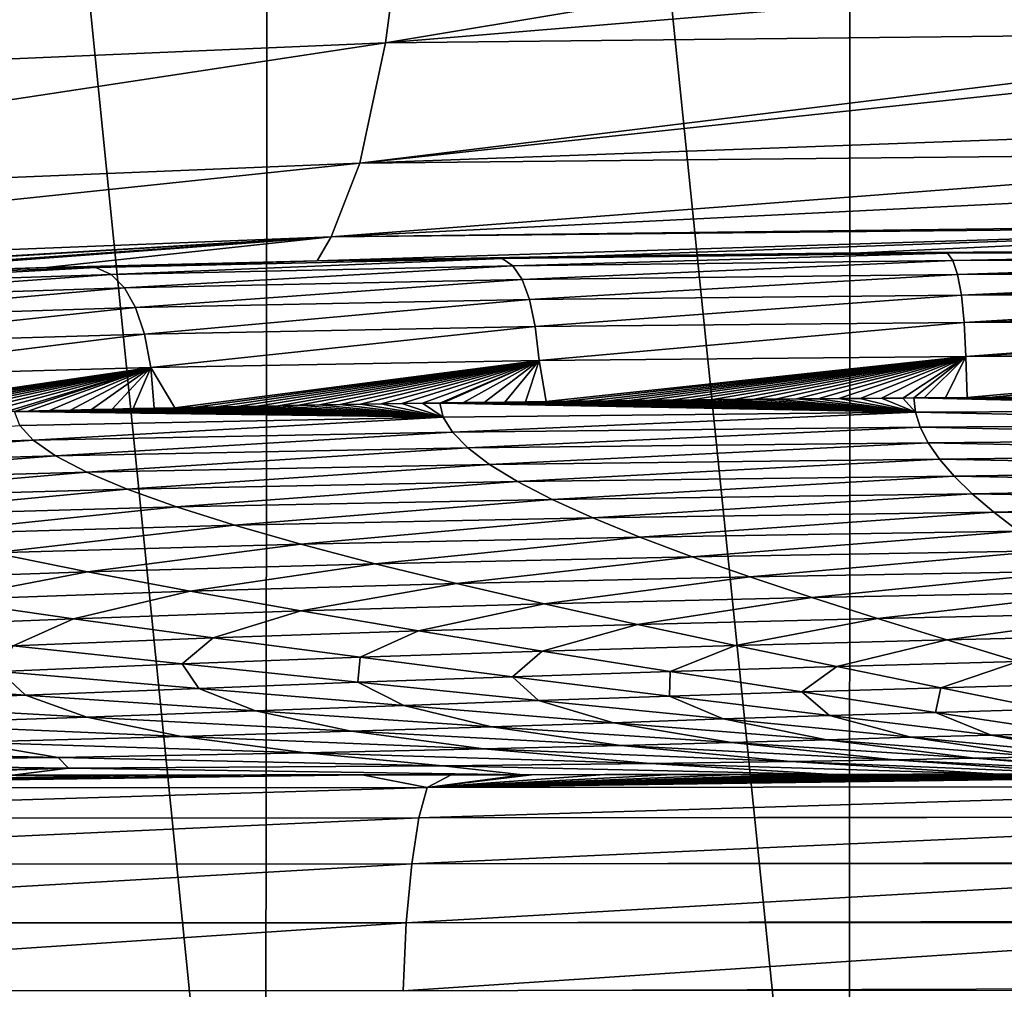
# Model space of a CAD drawing. Header units: metres. Extents: x -136 to 36, y -213 to -20.
# Tile 59 of 104: x -3.46 to -1.05, y -69.59 to -67.22. Entities that reach past the tile are written whole.
import ezdxf

# ---------------------------------------------------------------- set-up
doc = ezdxf.new("R2010")
doc.units = ezdxf.units.M
doc.layers.add('solid_11_382_033_XXX', color=7, linetype='CONTINUOUS')

msp = doc.modelspace()

# ---------------------------------------------------------------- linework, layer by layer
at = {"layer": 'solid_11_382_033_XXX'}
for points in [[(-4.27735, -71.430969, 22.630674), (-2.860638, -71.432129, 22.853317), (-4.256212, -57.603088, 22.634665)], [(-2.860638, -71.432129, 22.853317), (-2.846606, -57.603088, 22.855072), (-4.256212, -57.603088, 22.634665)], [(-2.860638, -71.432129, 22.853317), (-1.432806, -71.433487, 22.987236), (-2.846606, -57.603088, 22.855072)], [(-1.432806, -71.433487, 22.987236), (-1.426047, -57.603088, 22.987656), (-2.846606, -57.603088, 22.855072)], [(-1.432806, -71.433487, 22.987236), (0, -71.434776, 23.031908), (-1.426047, -57.603088, 22.987656)], [(-1.426047, -57.603088, 22.987656), (0, -71.434776, 23.031908), (0, -57.603088, 23.031908)], [(-0.000168, -66.851257, -24.397455), (-0.000171, -67.066566, -24.678522), (-2.56618, -67.279175, -24.833685)], [(-2.513124, -66.879601, -24.264988), (-0.000168, -66.851257, -24.397455), (-2.56618, -67.279175, -24.833685)], [(-2.513124, -66.879601, -24.264988), (-2.56618, -67.279175, -24.833685), (-5.076793, -67.386436, -24.432953)], [(-4.976851, -66.989738, -23.873854), (-2.513124, -66.879601, -24.264988), (-5.076793, -67.386436, -24.432953)], [(-0.000171, -67.066566, -24.678522), (-0.000172, -67.251709, -24.969757), (-2.56618, -67.279175, -24.833685)], [(-0.000172, -67.251709, -24.969757), (-0.000171, -67.291977, -25.041265), (-2.628902, -67.573357, -25.462505)], [(-2.56618, -67.279175, -24.833685), (-0.000172, -67.251709, -24.969757), (-2.628902, -67.573357, -25.462505)], [(-2.56618, -67.279175, -24.833685), (-2.628902, -67.573357, -25.462505), (-5.196957, -67.678612, -25.049513)], [(-5.076793, -67.386436, -24.432953), (-2.56618, -67.279175, -24.833685), (-5.196957, -67.678612, -25.049513)], [(-0.000171, -67.291977, -25.041265), (-0.000167, -67.477425, -25.425972), (-2.628902, -67.573357, -25.462505)], [(-0.000167, -67.477425, -25.425972), (-0.000164, -67.546501, -25.602993), (-2.628902, -67.573357, -25.462505)], [(-0.000164, -67.546501, -25.602993), (-0.000159, -67.620804, -25.82826), (-2.699378, -67.753174, -26.132277)], [(-2.628902, -67.573357, -25.462505), (-0.000164, -67.546501, -25.602993), (-2.699378, -67.753174, -26.132277)], [(-2.628902, -67.573357, -25.462505), (-2.699378, -67.753174, -26.132277), (-5.33368, -67.857361, -25.704729)], [(-5.196957, -67.678612, -25.049513), (-2.628902, -67.573357, -25.462505), (-5.33368, -67.857361, -25.704729)], [(-0.000159, -67.620804, -25.82826), (-0.000147, -67.720474, -26.243542), (-2.699378, -67.753174, -26.132277)], [(-0.000146, -67.726646, -26.277857), (-2.074735, -67.800568, -26.884041), (-2.7337, -67.812271, -26.8172)], [(-2.699378, -67.753174, -26.132277), (-0.000146, -67.726646, -26.277857), (-2.7337, -67.812271, -26.8172)], [(-0.000147, -67.720474, -26.243542), (-0.000146, -67.726646, -26.277857), (-2.699378, -67.753174, -26.132277)], [(-0.000146, -67.726646, -26.277857), (-1.405311, -67.792671, -26.932665), (-2.074735, -67.800568, -26.884041)], [(-0.000146, -67.726646, -26.277857), (-0.716402, -67.788109, -26.962708), (-1.405311, -67.792671, -26.932665)], [(-5.33368, -67.857361, -25.704729), (-2.699378, -67.753174, -26.132277), (-5.257639, -67.904945, -26.379017)], [(-2.699378, -67.753174, -26.132277), (-4.837433, -67.883385, -26.472464), (-5.257639, -67.904945, -26.379017)], [(-2.699378, -67.753174, -26.132277), (-4.079871, -67.851051, -26.620155), (-4.837433, -67.883385, -26.472464)], [(-2.699378, -67.753174, -26.132277), (-3.936198, -67.845825, -26.645145), (-4.079871, -67.851051, -26.620155)], [(-2.699378, -67.753174, -26.132277), (-3.394983, -67.828575, -26.730724), (-3.936198, -67.845825, -26.645145)], [(-2.699378, -67.753174, -26.132277), (-2.7337, -67.812271, -26.8172), (-3.394983, -67.828575, -26.730724)], [(-2.280911, -67.806488, -30.679995), (-2.7337, -67.812271, -26.8172), (-2.074735, -67.800568, -26.884041)], [(-2.280911, -67.806488, -30.679995), (-2.074735, -67.800568, -26.884041), (-1.405311, -67.792671, -26.932665)], [(-1.192717, -67.793335, -30.696722), (-2.280911, -67.806488, -30.679995), (-1.405311, -67.792671, -26.932665)], [(-2.254649, -67.824081, -34.688675), (-2.280911, -67.806488, -30.679995), (-1.192717, -67.793335, -30.696722)], [(-1.179011, -67.811302, -34.715813), (-2.254649, -67.824081, -34.688675), (-1.192717, -67.793335, -30.696722)], [(-1.192717, -67.793335, -30.696722), (-1.405311, -67.792671, -26.932665), (-0.716402, -67.788109, -26.962708)], [(0, -67.786461, -29.305574), (-1.192717, -67.793335, -30.696722), (0, -67.786644, -26.973072)], [(0, -67.786461, -29.305574), (0, -67.788986, -30.715752), (-1.192717, -67.793335, -30.696722)], [(-1.192717, -67.793335, -30.696722), (-0.716402, -67.788109, -26.962708), (0, -67.786644, -26.973072)], [(-1.179011, -67.811302, -34.715813), (-1.192717, -67.793335, -30.696722), (0, -67.788986, -30.715752)], [(0, -67.791718, -31.638079), (-1.179011, -67.811302, -34.715813), (0, -67.788986, -30.715752)], [(0, -67.791718, -31.638079), (0, -67.802414, -33.970562), (-1.179011, -67.811302, -34.715813)], [(0, -67.802414, -33.970562), (0, -67.807251, -34.757435), (-1.179011, -67.811302, -34.715813)], [(-3.274425, -67.828445, -30.665411), (-4.188684, -67.8592, -30.652721), (-3.394983, -67.828575, -26.730724)], [(-4.140227, -67.875824, -34.676083), (-4.188684, -67.8592, -30.652721), (-3.274425, -67.828445, -30.665411)], [(-4.188684, -67.8592, -30.652721), (-3.936198, -67.845825, -26.645145), (-3.394983, -67.828575, -26.730724)], [(-3.236641, -67.845589, -34.675632), (-4.140227, -67.875824, -34.676083), (-3.274425, -67.828445, -30.665411)], [(-3.274425, -67.828445, -30.665411), (-3.394983, -67.828575, -26.730724), (-2.7337, -67.812271, -26.8172)], [(-2.280911, -67.806488, -30.679995), (-3.274425, -67.828445, -30.665411), (-2.7337, -67.812271, -26.8172)], [(-3.236641, -67.845589, -34.675632), (-3.274425, -67.828445, -30.665411), (-2.280911, -67.806488, -30.679995)], [(-2.254649, -67.824081, -34.688675), (-3.236641, -67.845589, -34.675632), (-2.280911, -67.806488, -30.679995)], [(-3.204216, -67.878113, -38.701134), (-3.236641, -67.845589, -34.675632), (-2.254649, -67.824081, -34.688675)], [(-2.232454, -67.857437, -38.708927), (-3.204216, -67.878113, -38.701134), (-2.254649, -67.824081, -34.688675)], [(-2.232454, -67.857437, -38.708927), (-2.254649, -67.824081, -34.688675), (-1.179011, -67.811302, -34.715813)], [(-1.167592, -67.845345, -38.741364), (-2.232454, -67.857437, -38.708927), (-1.179011, -67.811302, -34.715813)], [(-1.167592, -67.845345, -38.741364), (-1.179011, -67.811302, -34.715813), (0, -67.807251, -34.757435)], [(0, -67.81855, -36.302998), (-1.167592, -67.845345, -38.741364), (0, -67.807251, -34.757435)], [(0, -67.81855, -36.302998), (0, -67.840126, -38.635361), (-1.167592, -67.845345, -38.741364)], [(-4.097967, -67.907372, -38.71711), (-4.140227, -67.875824, -34.676083), (-3.236641, -67.845589, -34.675632)], [(-3.204216, -67.878113, -38.701134), (-4.097967, -67.907372, -38.71711), (-3.236641, -67.845589, -34.675632)], [(-2.214368, -67.906914, -42.74836), (-2.232454, -67.857437, -38.708927), (-1.167592, -67.845345, -38.741364)], [(-1.158484, -67.895668, -42.777615), (-2.214368, -67.906914, -42.74836), (-1.167592, -67.845345, -38.741364)], [(0, -67.840126, -38.635361), (0, -67.841843, -38.798992), (-1.167592, -67.845345, -38.741364)], [(-1.158484, -67.895668, -42.777615), (-1.167592, -67.845345, -38.741364), (0, -67.841843, -38.798992)], [(0, -67.867142, -40.967636), (-1.158484, -67.895668, -42.777615), (0, -67.841843, -38.798992)], [(-3.177204, -67.926483, -42.751961), (-3.204216, -67.878113, -38.701134), (-2.232454, -67.857437, -38.708927)], [(-2.214368, -67.906914, -42.74836), (-3.177204, -67.926483, -42.751961), (-2.232454, -67.857437, -38.708927)], [(0, -67.867142, -40.967636), (0, -67.892776, -42.840355), (-1.158484, -67.895668, -42.777615)], [(-4.061956, -67.954376, -42.787434), (-4.097967, -67.907372, -38.71711), (-3.204216, -67.878113, -38.701134)], [(-3.177204, -67.926483, -42.751961), (-4.061956, -67.954376, -42.787434), (-3.204216, -67.878113, -38.701134)], [(-2.200541, -67.972946, -46.813244), (-2.214368, -67.906914, -42.74836), (-1.158484, -67.895668, -42.777615)], [(-1.15177, -67.962524, -46.828064), (-2.200541, -67.972946, -46.813244), (-1.158484, -67.895668, -42.777615)], [(-1.15177, -67.962524, -46.828064), (-1.158484, -67.895668, -42.777615), (0, -67.892776, -42.840355)], [(0, -67.899597, -43.299797), (-1.15177, -67.962524, -46.828064), (0, -67.892776, -42.840355)], [(0, -67.899597, -43.299797), (0, -67.937492, -45.631832), (-1.15177, -67.962524, -46.828064)], [(-3.155804, -67.99128, -46.836411), (-3.177204, -67.926483, -42.751961), (-2.214368, -67.906914, -42.74836)], [(-2.200541, -67.972946, -46.813244), (-3.155804, -67.99128, -46.836411), (-2.214368, -67.906914, -42.74836)], [(-4.032439, -68.017517, -46.896667), (-4.061956, -67.954376, -42.787434), (-3.177204, -67.926483, -42.751961)], [(-3.155804, -67.99128, -46.836411), (-4.032439, -68.017517, -46.896667), (-3.177204, -67.926483, -42.751961)], [(0, -67.937492, -45.631832), (0, -67.960037, -46.881454), (-1.15177, -67.962524, -46.828064)], [(-3.139971, -68.07309, -50.960751), (-3.155804, -67.99128, -46.836411), (-2.200541, -67.972946, -46.813244)], [(-2.190938, -68.055984, -50.908325), (-3.139971, -68.07309, -50.960751), (-2.200541, -67.972946, -46.813244)], [(-2.190938, -68.055984, -50.908325), (-2.200541, -67.972946, -46.813244), (-1.15177, -67.962524, -46.828064)], [(-1.147433, -68.046158, -50.895359), (-2.190938, -68.055984, -50.908325), (-1.15177, -67.962524, -46.828064)], [(-1.147433, -68.046158, -50.895359), (-1.15177, -67.962524, -46.828064), (0, -67.960037, -46.881454)], [(0, -67.98082, -47.963734), (-1.147433, -68.046158, -50.895359), (0, -67.960037, -46.881454)], [(-4.009351, -68.097473, -51.052055), (-4.032439, -68.017517, -46.896667), (-3.155804, -67.99128, -46.836411)], [(-3.139971, -68.07309, -50.960751), (-4.009351, -68.097473, -51.052055), (-3.155804, -67.99128, -46.836411)], [(0, -67.98082, -47.963734), (0, -68.029594, -50.29549), (-1.147433, -68.046158, -50.895359)], [(0, -68.029594, -50.29549), (0, -68.043625, -50.922226), (-1.147433, -68.046158, -50.895359)], [(0, -68.043625, -50.922226), (-1.144367, -68.146637, -54.977028), (-1.147433, -68.046158, -50.895359)], [(0, -68.043625, -50.922226), (-1.091636, -68.146339, -54.975292), (-1.144367, -68.146637, -54.977028)], [(0, -68.043625, -50.922226), (-1.038754, -68.146057, -54.973648), (-1.091636, -68.146339, -54.975292)], [(-2.190938, -68.055984, -50.908325), (-3.08134, -68.171227, -55.118847), (-3.139971, -68.07309, -50.960751)], [(-2.190938, -68.055984, -50.908325), (-3.030625, -68.170181, -55.112823), (-3.08134, -68.171227, -55.118847)], [(-2.190938, -68.055984, -50.908325), (-2.979996, -68.169167, -55.10696), (-3.030625, -68.170181, -55.112823)], [(-2.190938, -68.055984, -50.908325), (-2.929441, -68.168175, -55.101242), (-2.979996, -68.169167, -55.10696)], [(-2.190938, -68.055984, -50.908325), (-2.878949, -68.167206, -55.095676), (-2.929441, -68.168175, -55.101242)], [(-2.190938, -68.055984, -50.908325), (-2.828508, -68.166267, -55.090252), (-2.878949, -68.167206, -55.095676)], [(-2.190938, -68.055984, -50.908325), (-2.778107, -68.165352, -55.084965), (-2.828508, -68.166267, -55.090252)], [(-2.190938, -68.055984, -50.908325), (-2.727738, -68.164459, -55.079819), (-2.778107, -68.165352, -55.084965)], [(-2.190938, -68.055984, -50.908325), (-2.677393, -68.163589, -55.074806), (-2.727738, -68.164459, -55.079819)], [(-2.190938, -68.055984, -50.908325), (-2.627064, -68.162743, -55.069927), (-2.677393, -68.163589, -55.074806)], [(-2.190938, -68.055984, -50.908325), (-2.57674, -68.161919, -55.065178), (-2.627064, -68.162743, -55.069927)], [(-2.190938, -68.055984, -50.908325), (-2.526414, -68.161118, -55.060551), (-2.57674, -68.161919, -55.065178)], [(-2.190938, -68.055984, -50.908325), (-2.476079, -68.160339, -55.056053), (-2.526414, -68.161118, -55.060551)], [(-2.190938, -68.055984, -50.908325), (-2.43343, -68.159698, -55.052334), (-2.476079, -68.160339, -55.056053)], [(-2.190938, -68.055984, -50.908325), (-2.425729, -68.159584, -55.051674), (-2.43343, -68.159698, -55.052334)], [(-2.190938, -68.055984, -50.908325), (-2.375355, -68.158844, -55.047417), (-2.425729, -68.159584, -55.051674)], [(-2.190938, -68.055984, -50.908325), (-2.32495, -68.158127, -55.043274), (-2.375355, -68.158844, -55.047417)], [(-2.190938, -68.055984, -50.908325), (-2.274508, -68.157425, -55.039249), (-2.32495, -68.158127, -55.043274)], [(-2.190938, -68.055984, -50.908325), (-2.224024, -68.156746, -55.035339), (-2.274508, -68.157425, -55.039249)], [(-2.190938, -68.055984, -50.908325), (-2.173491, -68.15609, -55.03154), (-2.224024, -68.156746, -55.035339)], [(-1.147433, -68.046158, -50.895359), (-2.173491, -68.15609, -55.03154), (-2.190938, -68.055984, -50.908325)], [(-1.147433, -68.046158, -50.895359), (-2.122903, -68.155449, -55.027851), (-2.173491, -68.15609, -55.03154)], [(-1.147433, -68.046158, -50.895359), (-2.072253, -68.154831, -55.024273), (-2.122903, -68.155449, -55.027851)], [(-1.147433, -68.046158, -50.895359), (-2.021536, -68.154228, -55.020802), (-2.072253, -68.154831, -55.024273)], [(-1.147433, -68.046158, -50.895359), (-1.970745, -68.153648, -55.017437), (-2.021536, -68.154228, -55.020802)], [(-1.147433, -68.046158, -50.895359), (-1.919876, -68.153076, -55.014175), (-1.970745, -68.153648, -55.017437)], [(-1.147433, -68.046158, -50.895359), (-1.868923, -68.152534, -55.011017), (-1.919876, -68.153076, -55.014175)], [(-1.147433, -68.046158, -50.895359), (-1.817883, -68.152, -55.007961), (-1.868923, -68.152534, -55.011017)], [(-1.147433, -68.046158, -50.895359), (-1.766752, -68.151489, -55.005005), (-1.817883, -68.152, -55.007961)], [(-1.147433, -68.046158, -50.895359), (-1.715525, -68.150993, -55.002148), (-1.766752, -68.151489, -55.005005)], [(-1.147433, -68.046158, -50.895359), (-1.664199, -68.15052, -54.999393), (-1.715525, -68.150993, -55.002148)], [(-1.147433, -68.046158, -50.895359), (-1.612767, -68.150055, -54.996735), (-1.664199, -68.15052, -54.999393)], [(-1.147433, -68.046158, -50.895359), (-1.561225, -68.149612, -54.994171), (-1.612767, -68.150055, -54.996735)], [(-1.147433, -68.046158, -50.895359), (-1.509567, -68.149185, -54.991703), (-1.561225, -68.149612, -54.994171)], [(-1.147433, -68.046158, -50.895359), (-1.457789, -68.148773, -54.98933), (-1.509567, -68.149185, -54.991703)], [(-1.147433, -68.046158, -50.895359), (-1.405886, -68.148376, -54.987049), (-1.457789, -68.148773, -54.98933)], [(-1.147433, -68.046158, -50.895359), (-1.353854, -68.147995, -54.984863), (-1.405886, -68.148376, -54.987049)], [(-1.147433, -68.046158, -50.895359), (-1.30169, -68.147636, -54.982765), (-1.353854, -68.147995, -54.984863)], [(-1.147433, -68.046158, -50.895359), (-1.274402, -68.147453, -54.981709), (-1.30169, -68.147636, -54.982765)], [(-1.147433, -68.046158, -50.895359), (-1.24939, -68.147285, -54.980762), (-1.274402, -68.147453, -54.981709)], [(-1.147433, -68.046158, -50.895359), (-1.196951, -68.146957, -54.978851), (-1.24939, -68.147285, -54.980762)], [(-1.147433, -68.046158, -50.895359), (-1.144367, -68.146637, -54.977028), (-1.196951, -68.146957, -54.978851)], [(-3.139971, -68.07309, -50.960751), (-3.960857, -68.193665, -55.248291), (-4.009351, -68.097473, -51.052055)], [(-3.139971, -68.07309, -50.960751), (-3.909707, -68.192123, -55.23938), (-3.960857, -68.193665, -55.248291)], [(-3.139971, -68.07309, -50.960751), (-3.858216, -68.190598, -55.230591), (-3.909707, -68.192123, -55.23938)], [(-3.139971, -68.07309, -50.960751), (-3.806334, -68.189095, -55.221916), (-3.858216, -68.190598, -55.230591)], [(-3.139971, -68.07309, -50.960751), (-3.754069, -68.187607, -55.213364), (-3.806334, -68.189095, -55.221916)], [(-3.139971, -68.07309, -50.960751), (-3.701562, -68.18615, -55.204952), (-3.754069, -68.187607, -55.213364)], [(-3.139971, -68.07309, -50.960751), (-3.648945, -68.184723, -55.196709), (-3.701562, -68.18615, -55.204952)], [(-3.139971, -68.07309, -50.960751), (-3.596343, -68.183327, -55.188648), (-3.648945, -68.184723, -55.196709)], [(-3.139971, -68.07309, -50.960751), (-3.543876, -68.181961, -55.180786), (-3.596343, -68.183327, -55.188648)], [(-3.139971, -68.07309, -50.960751), (-3.49167, -68.180634, -55.173138), (-3.543876, -68.181961, -55.180786)], [(-3.139971, -68.07309, -50.960751), (-3.473263, -68.180176, -55.170483), (-3.49167, -68.180634, -55.173138)], [(-3.139971, -68.07309, -50.960751), (-3.439737, -68.179344, -55.165699), (-3.473263, -68.180176, -55.170483)], [(-3.139971, -68.07309, -50.960751), (-3.388056, -68.178093, -55.158466), (-3.439737, -68.179344, -55.165699)], [(-3.139971, -68.07309, -50.960751), (-3.336585, -68.176872, -55.151424), (-3.388056, -68.178093, -55.158466)], [(-3.139971, -68.07309, -50.960751), (-3.285279, -68.175682, -55.144566), (-3.336585, -68.176872, -55.151424)], [(-3.139971, -68.07309, -50.960751), (-3.234112, -68.174522, -55.137882), (-3.285279, -68.175682, -55.144566)], [(-3.139971, -68.07309, -50.960751), (-3.183073, -68.173393, -55.131371), (-3.234112, -68.174522, -55.137882)], [(-3.139971, -68.07309, -50.960751), (-3.132152, -68.172295, -55.125027), (-3.183073, -68.173393, -55.131371)], [(-3.139971, -68.07309, -50.960751), (-3.08134, -68.171227, -55.118847), (-3.132152, -68.172295, -55.125027)], [(-2.828508, -68.166267, -55.090252), (-2.778107, -68.165352, -55.084965), (-2.425288, -68.194382, -56.34462)], [(-2.778107, -68.165352, -55.084965), (-2.727738, -68.164459, -55.079819), (-2.425288, -68.194382, -56.34462)], [(-2.727738, -68.164459, -55.079819), (-2.677393, -68.163589, -55.074806), (-2.425288, -68.194382, -56.34462)], [(-2.677393, -68.163589, -55.074806), (-2.627064, -68.162743, -55.069927), (-2.425288, -68.194382, -56.34462)], [(-2.627064, -68.162743, -55.069927), (-2.57674, -68.161919, -55.065178), (-2.425288, -68.194382, -56.34462)], [(-2.57674, -68.161919, -55.065178), (-2.526414, -68.161118, -55.060551), (-2.425288, -68.194382, -56.34462)], [(-2.526414, -68.161118, -55.060551), (-2.476079, -68.160339, -55.056053), (-2.425288, -68.194382, -56.34462)], [(-2.476079, -68.160339, -55.056053), (-2.43343, -68.159698, -55.052334), (-2.425288, -68.194382, -56.34462)], [(-2.425729, -68.159584, -55.051674), (-1.270518, -68.182198, -56.256901), (-2.43343, -68.159698, -55.052334)], [(-1.270518, -68.182198, -56.256901), (-2.425288, -68.194382, -56.34462), (-2.43343, -68.159698, -55.052334)], [(-2.425729, -68.159584, -55.051674), (-2.375355, -68.158844, -55.047417), (-1.270518, -68.182198, -56.256901)], [(-2.375355, -68.158844, -55.047417), (-2.32495, -68.158127, -55.043274), (-1.270518, -68.182198, -56.256901)], [(-2.32495, -68.158127, -55.043274), (-2.274508, -68.157425, -55.039249), (-1.270518, -68.182198, -56.256901)], [(-2.274508, -68.157425, -55.039249), (-2.224024, -68.156746, -55.035339), (-1.270518, -68.182198, -56.256901)], [(-2.224024, -68.156746, -55.035339), (-2.173491, -68.15609, -55.03154), (-1.270518, -68.182198, -56.256901)], [(-2.173491, -68.15609, -55.03154), (-2.122903, -68.155449, -55.027851), (-1.270518, -68.182198, -56.256901)], [(-2.122903, -68.155449, -55.027851), (-2.072253, -68.154831, -55.024273), (-1.270518, -68.182198, -56.256901)], [(-2.072253, -68.154831, -55.024273), (-2.021536, -68.154228, -55.020802), (-1.270518, -68.182198, -56.256901)], [(-2.021536, -68.154228, -55.020802), (-1.970745, -68.153648, -55.017437), (-1.270518, -68.182198, -56.256901)], [(-1.970745, -68.153648, -55.017437), (-1.919876, -68.153076, -55.014175), (-1.270518, -68.182198, -56.256901)], [(-1.919876, -68.153076, -55.014175), (-1.868923, -68.152534, -55.011017), (-1.270518, -68.182198, -56.256901)], [(-1.868923, -68.152534, -55.011017), (-1.817883, -68.152, -55.007961), (-1.270518, -68.182198, -56.256901)], [(-1.817883, -68.152, -55.007961), (-1.766752, -68.151489, -55.005005), (-1.270518, -68.182198, -56.256901)], [(-1.766752, -68.151489, -55.005005), (-1.715525, -68.150993, -55.002148), (-1.270518, -68.182198, -56.256901)], [(-1.715525, -68.150993, -55.002148), (-1.664199, -68.15052, -54.999393), (-1.270518, -68.182198, -56.256901)], [(-1.664199, -68.15052, -54.999393), (-1.612767, -68.150055, -54.996735), (-1.270518, -68.182198, -56.256901)], [(-1.612767, -68.150055, -54.996735), (-1.561225, -68.149612, -54.994171), (-1.270518, -68.182198, -56.256901)], [(-1.561225, -68.149612, -54.994171), (-1.509567, -68.149185, -54.991703), (-1.270518, -68.182198, -56.256901)], [(-1.509567, -68.149185, -54.991703), (-1.457789, -68.148773, -54.98933), (-1.270518, -68.182198, -56.256901)], [(-1.457789, -68.148773, -54.98933), (-1.405886, -68.148376, -54.987049), (-1.270518, -68.182198, -56.256901)], [(-1.405886, -68.148376, -54.987049), (-1.353854, -68.147995, -54.984863), (-1.270518, -68.182198, -56.256901)], [(-1.353854, -68.147995, -54.984863), (-1.30169, -68.147636, -54.982765), (-1.270518, -68.182198, -56.256901)], [(-1.30169, -68.147636, -54.982765), (-1.274402, -68.147453, -54.981709), (-1.270518, -68.182198, -56.256901)], [(-1.24939, -68.147285, -54.980762), (0, -68.176064, -56.151302), (-1.274402, -68.147453, -54.981709)], [(0, -68.176064, -56.151302), (-1.270518, -68.182198, -56.256901), (-1.274402, -68.147453, -54.981709)], [(-1.24939, -68.147285, -54.980762), (-1.196951, -68.146957, -54.978851), (0, -68.176064, -56.151302)], [(-1.196951, -68.146957, -54.978851), (-1.144367, -68.146637, -54.977028), (0, -68.176064, -56.151302)], [(-1.144367, -68.146637, -54.977028), (-1.091636, -68.146339, -54.975292), (0, -68.176064, -56.151302)], [(-1.091636, -68.146339, -54.975292), (-1.038754, -68.146057, -54.973648), (0, -68.176064, -56.151302)], [(-3.439737, -68.179344, -55.165699), (-2.425288, -68.194382, -56.34462), (-3.473263, -68.180176, -55.170483)], [(-2.425288, -68.194382, -56.34462), (-3.460556, -68.214363, -56.477245), (-3.473263, -68.180176, -55.170483)], [(-3.439737, -68.179344, -55.165699), (-3.388056, -68.178093, -55.158466), (-2.425288, -68.194382, -56.34462)], [(-3.388056, -68.178093, -55.158466), (-3.336585, -68.176872, -55.151424), (-2.425288, -68.194382, -56.34462)], [(-3.336585, -68.176872, -55.151424), (-3.285279, -68.175682, -55.144566), (-2.425288, -68.194382, -56.34462)], [(-3.285279, -68.175682, -55.144566), (-3.234112, -68.174522, -55.137882), (-2.425288, -68.194382, -56.34462)], [(-3.234112, -68.174522, -55.137882), (-3.183073, -68.173393, -55.131371), (-2.425288, -68.194382, -56.34462)], [(-3.183073, -68.173393, -55.131371), (-3.132152, -68.172295, -55.125027), (-2.425288, -68.194382, -56.34462)], [(-3.132152, -68.172295, -55.125027), (-3.08134, -68.171227, -55.118847), (-2.425288, -68.194382, -56.34462)], [(-3.08134, -68.171227, -55.118847), (-3.030625, -68.170181, -55.112823), (-2.425288, -68.194382, -56.34462)], [(-3.030625, -68.170181, -55.112823), (-2.979996, -68.169167, -55.10696), (-2.425288, -68.194382, -56.34462)], [(-2.979996, -68.169167, -55.10696), (-2.929441, -68.168175, -55.101242), (-2.425288, -68.194382, -56.34462)], [(-2.929441, -68.168175, -55.101242), (-2.878949, -68.167206, -55.095676), (-2.425288, -68.194382, -56.34462)], [(-2.878949, -68.167206, -55.095676), (-2.828508, -68.166267, -55.090252), (-2.425288, -68.194382, -56.34462)], [(-1.270518, -68.182198, -56.256901), (-2.402705, -68.230972, -57.646255), (-2.425288, -68.194382, -56.34462)], [(-1.270518, -68.182198, -56.256901), (-1.259043, -68.218727, -57.537491), (-2.402705, -68.230972, -57.646255)], [(0, -68.176064, -56.151302), (0, -68.210106, -57.343964), (-1.270518, -68.182198, -56.256901)], [(0, -68.210106, -57.343964), (-1.259043, -68.218727, -57.537491), (-1.270518, -68.182198, -56.256901)], [(-2.425288, -68.194382, -56.34462), (-3.427259, -68.250526, -57.795818), (-3.460556, -68.214363, -56.477245)], [(-2.425288, -68.194382, -56.34462), (-2.402705, -68.230972, -57.646255), (-3.427259, -68.250526, -57.795818)], [(0, -68.210106, -57.343964), (0, -68.245567, -58.536591), (-1.259043, -68.218727, -57.537491)], [(-3.460556, -68.214363, -56.477245), (-3.427259, -68.250526, -57.795818), (-4.35625, -68.277405, -57.987167)], [(-2.402705, -68.230972, -57.646255), (-3.372736, -68.28862, -59.122879), (-3.427259, -68.250526, -57.795818)], [(-2.402705, -68.230972, -57.646255), (-2.365133, -68.26944, -58.954765), (-3.372736, -68.28862, -59.122879)], [(-1.259043, -68.218727, -57.537491), (-2.365133, -68.26944, -58.954765), (-2.402705, -68.230972, -57.646255)], [(-1.259043, -68.218727, -57.537491), (-1.239657, -68.257004, -58.822109), (-2.365133, -68.26944, -58.954765)], [(0, -68.245567, -58.536591), (-1.239657, -68.257004, -58.822109), (-1.259043, -68.218727, -57.537491)], [(-3.427259, -68.250526, -57.795818), (-4.285644, -68.314583, -59.328083), (-4.35625, -68.277405, -57.987167)], [(-3.427259, -68.250526, -57.795818), (-3.372736, -68.28862, -59.122879), (-4.285644, -68.314583, -59.328083)], [(-1.239657, -68.257004, -58.822109), (-2.312073, -68.309738, -60.267307), (-2.365133, -68.26944, -58.954765)], [(-1.239657, -68.257004, -58.822109), (-1.212064, -68.297012, -60.109184), (-2.312073, -68.309738, -60.267307)], [(0, -68.245567, -58.536591), (0, -68.282455, -59.729179), (-1.239657, -68.257004, -58.822109)], [(0, -68.282455, -59.729179), (-1.212064, -68.297012, -60.109184), (-1.239657, -68.257004, -58.822109)], [(-2.365133, -68.26944, -58.954765), (-3.296385, -68.328575, -60.454601), (-3.372736, -68.28862, -59.122879)], [(-2.365133, -68.26944, -58.954765), (-2.312073, -68.309738, -60.267307), (-3.296385, -68.328575, -60.454601)], [(0, -68.282455, -59.729179), (0, -68.320763, -60.92173), (-1.212064, -68.297012, -60.109184)], [(-3.372736, -68.28862, -59.122879), (-4.187643, -68.353622, -60.673416), (-4.285644, -68.314583, -59.328083)], [(-3.372736, -68.28862, -59.122879), (-3.296385, -68.328575, -60.454601), (-4.187643, -68.353622, -60.673416)], [(-2.312073, -68.309738, -60.267307), (-3.197948, -68.370316, -61.787304), (-3.296385, -68.328575, -60.454601)], [(-2.312073, -68.309738, -60.267307), (-2.243289, -68.351784, -61.581123), (-3.197948, -68.370316, -61.787304)], [(-1.212064, -68.297012, -60.109184), (-2.243289, -68.351784, -61.581123), (-2.312073, -68.309738, -60.267307)], [(-1.212064, -68.297012, -60.109184), (-1.176114, -68.338707, -61.397194), (-2.243289, -68.351784, -61.581123)], [(0, -68.320763, -60.92173), (-1.176114, -68.338707, -61.397194), (-1.212064, -68.297012, -60.109184)], [(-3.296385, -68.328575, -60.454601), (-4.062031, -68.394424, -62.018822), (-4.187643, -68.353622, -60.673416)], [(-3.296385, -68.328575, -60.454601), (-3.197948, -68.370316, -61.787304), (-4.062031, -68.394424, -62.018822)], [(0, -68.320763, -60.92173), (0, -68.360497, -62.114235), (-1.176114, -68.338707, -61.397194)], [(-2.243289, -68.351784, -61.581123), (-3.07756, -68.413727, -63.117336), (-3.197948, -68.370316, -61.787304)], [(-2.243289, -68.351784, -61.581123), (-2.158843, -68.3955, -62.893475), (-3.07756, -68.413727, -63.117336)], [(-1.176114, -68.338707, -61.397194), (-2.158843, -68.3955, -62.893475), (-2.243289, -68.351784, -61.581123)], [(-1.176114, -68.338707, -61.397194), (-1.131823, -68.382042, -62.684608), (-2.158843, -68.3955, -62.893475)], [(0, -68.360497, -62.114235), (-1.131823, -68.382042, -62.684608), (-1.176114, -68.338707, -61.397194)], [(-3.197948, -68.370316, -61.787304), (-3.909044, -68.436867, -63.360001), (-4.062031, -68.394424, -62.018822)], [(-3.197948, -68.370316, -61.787304), (-3.07756, -68.413727, -63.117336), (-3.909044, -68.436867, -63.360001)], [(-1.131823, -68.382042, -62.684608), (-2.059099, -68.440788, -64.201538), (-2.158843, -68.3955, -62.893475)], [(-1.131823, -68.382042, -62.684608), (-1.079378, -68.426956, -63.96986), (-2.059099, -68.440788, -64.201538)], [(0, -68.360497, -62.114235), (0, -68.401649, -63.306698), (-1.131823, -68.382042, -62.684608)], [(0, -68.401649, -63.306698), (-1.079378, -68.426956, -63.96986), (-1.131823, -68.382042, -62.684608)], [(-2.158843, -68.3955, -62.893475), (-2.935755, -68.458679, -64.440941), (-3.07756, -68.413727, -63.117336)], [(-2.158843, -68.3955, -62.893475), (-2.059099, -68.440788, -64.201538), (-2.935755, -68.458679, -64.440941)], [(0, -68.401649, -63.306698), (0, -68.444229, -64.499115), (-1.079378, -68.426956, -63.96986)], [(-3.07756, -68.413727, -63.117336), (-3.729381, -68.480804, -64.692551), (-3.909044, -68.436867, -63.360001)], [(-3.07756, -68.413727, -63.117336), (-2.935755, -68.458679, -64.440941), (-3.729381, -68.480804, -64.692551)], [(-1.079378, -68.426956, -63.96986), (-1.944715, -68.487541, -65.50248), (-2.059099, -68.440788, -64.201538)], [(-1.079378, -68.426956, -63.96986), (-1.019132, -68.473396, -65.251366), (-1.944715, -68.487541, -65.50248)], [(0, -68.444229, -64.499115), (-1.019132, -68.473396, -65.251366), (-1.079378, -68.426956, -63.96986)], [(-2.059099, -68.440788, -64.201538), (-2.773452, -68.505035, -65.754349), (-2.935755, -68.458679, -64.440941)], [(-2.059099, -68.440788, -64.201538), (-1.944715, -68.487541, -65.50248), (-2.773452, -68.505035, -65.754349)], [(-2.935755, -68.458679, -64.440941), (-3.524186, -68.526085, -66.012047), (-3.729381, -68.480804, -64.692551)], [(-2.935755, -68.458679, -64.440941), (-2.773452, -68.505035, -65.754349), (-3.524186, -68.526085, -66.012047)], [(-1.019132, -68.473396, -65.251366), (-1.816627, -68.535622, -66.793571), (-1.944715, -68.487541, -65.50248)], [(-1.019132, -68.473396, -65.251366), (-0.951589, -68.521278, -66.527611), (-1.816627, -68.535622, -66.793571)], [(-1.944715, -68.487541, -65.50248), (-2.591935, -68.552628, -67.053917), (-2.773452, -68.505035, -65.754349)], [(-1.944715, -68.487541, -65.50248), (-1.816627, -68.535622, -66.793571), (-2.591935, -68.552628, -67.053917)], [(-3.524186, -68.526085, -66.012047), (-3.295029, -68.572525, -67.314217), (-3.949377, -68.595505, -67.578888)], [(-2.773452, -68.505035, -65.754349), (-3.295029, -68.572525, -67.314217), (-3.524186, -68.526085, -66.012047)], [(-2.773452, -68.505035, -65.754349), (-2.591935, -68.552628, -67.053917), (-3.295029, -68.572525, -67.314217)], [(-0.951589, -68.521278, -66.527611), (-1.676027, -68.584923, -68.072296), (-1.816627, -68.535622, -66.793571)], [(-0.951589, -68.521278, -66.527611), (-0.877403, -68.570534, -67.797203), (-1.676027, -68.584923, -68.072296)], [(-1.816627, -68.535622, -66.793571), (-2.392833, -68.601311, -68.336296), (-2.591935, -68.552628, -67.053917)], [(-1.816627, -68.535622, -66.793571), (-1.676027, -68.584923, -68.072296), (-2.392833, -68.601311, -68.336296)], [(-3.295029, -68.572525, -67.314217), (-3.65091, -68.641052, -68.853378), (-3.949377, -68.595505, -67.578888)], [(-3.295029, -68.572525, -67.314217), (-3.043879, -68.619949, -68.595116), (-3.65091, -68.641052, -68.853378)], [(-2.591935, -68.552628, -67.053917), (-3.043879, -68.619949, -68.595116), (-3.295029, -68.572525, -67.314217)], [(-2.591935, -68.552628, -67.053917), (-2.392833, -68.601311, -68.336296), (-3.043879, -68.619949, -68.595116)], [(-0.877403, -68.570534, -67.797203), (-1.524352, -68.635315, -69.336479), (-1.676027, -68.584923, -68.072296)], [(-0.877403, -68.570534, -67.797203), (-0.79736, -68.621109, -69.058937), (-1.524352, -68.635315, -69.336479)], [(-1.676027, -68.584923, -68.072296), (-2.178097, -68.650917, -69.598579), (-2.392833, -68.601311, -68.336296)], [(-1.676027, -68.584923, -68.072296), (-1.524352, -68.635315, -69.336479), (-2.178097, -68.650917, -69.598579)], [(-3.043879, -68.619949, -68.595116), (-3.329195, -68.687325, -70.099304), (-3.65091, -68.641052, -68.853378)], [(-3.043879, -68.619949, -68.595116), (-2.773082, -68.668182, -69.851303), (-3.329195, -68.687325, -70.099304)], [(-2.392833, -68.601311, -68.336296), (-2.773082, -68.668182, -69.851303), (-3.043879, -68.619949, -68.595116)], [(-2.392833, -68.601311, -68.336296), (-2.178097, -68.650917, -69.598579), (-2.773082, -68.668182, -69.851303)], [(-0.79736, -68.621109, -69.058937), (-1.36324, -68.686684, -70.584366), (-1.524352, -68.635315, -69.336479)], [(-0.79736, -68.621109, -69.058937), (-0.712358, -68.672913, -70.311836), (-1.36324, -68.686684, -70.584366)], [(-3.65091, -68.641052, -68.853378), (-3.329195, -68.687325, -70.099304), (-3.869682, -68.708748, -70.351257)], [(-1.524352, -68.635315, -69.336479), (-1.949944, -68.701302, -70.838387), (-2.178097, -68.650917, -69.598579)], [(-1.524352, -68.635315, -69.336479), (-1.36324, -68.686684, -70.584366), (-1.949944, -68.701302, -70.838387)], [(-2.773082, -68.668182, -69.851303), (-2.987223, -68.734146, -71.313522), (-3.329195, -68.687325, -70.099304)], [(-2.773082, -68.668182, -69.851303), (-2.485301, -68.717049, -71.079941), (-2.987223, -68.734146, -71.313522)], [(-2.178097, -68.650917, -69.598579), (-2.485301, -68.717049, -71.079941), (-2.773082, -68.668182, -69.851303)], [(-2.178097, -68.650917, -69.598579), (-1.949944, -68.701302, -70.838387), (-2.485301, -68.717049, -71.079941)], [(-3.329195, -68.687325, -70.099304), (-3.476603, -68.753006, -71.547836), (-3.869682, -68.708748, -70.351257)], [(-3.329195, -68.687325, -70.099304), (-2.987223, -68.734146, -71.313522), (-3.476603, -68.753006, -71.547836)], [(-1.36324, -68.686684, -70.584366), (-1.710756, -68.752319, -72.053879), (-1.949944, -68.701302, -70.838387)], [(-1.36324, -68.686684, -70.584366), (-1.194447, -68.738914, -71.81459), (-1.710756, -68.752319, -72.053879)], [(-0.712358, -68.672913, -70.311836), (-1.194447, -68.738914, -71.81459), (-1.36324, -68.686684, -70.584366)], [(-0.712358, -68.672913, -70.311836), (-0.62336, -68.725899, -71.555176), (-1.194447, -68.738914, -71.81459)], [(-2.485301, -68.717049, -71.079941), (-2.628209, -68.781357, -72.493553), (-2.987223, -68.734146, -71.313522)], [(-2.485301, -68.717049, -71.079941), (-2.183395, -68.766396, -72.278839), (-2.628209, -68.781357, -72.493553)], [(-1.949944, -68.701302, -70.838387), (-2.183395, -68.766396, -72.278839), (-2.485301, -68.717049, -71.079941)], [(-1.949944, -68.701302, -70.838387), (-1.710756, -68.752319, -72.053879), (-2.183395, -68.766396, -72.278839)], [(-2.987223, -68.734146, -71.313522), (-3.063628, -68.797607, -72.706512), (-3.476603, -68.753006, -71.547836)], [(-2.987223, -68.734146, -71.313522), (-2.628209, -68.781357, -72.493553), (-3.063628, -68.797607, -72.706512)], [(-1.194447, -68.738914, -71.81459), (-1.462959, -68.803841, -73.243752), (-1.710756, -68.752319, -72.053879)], [(-1.194447, -68.738914, -71.81459), (-1.019758, -68.791901, -73.026222), (-1.462959, -68.803841, -73.243752)], [(-0.62336, -68.725899, -71.555176), (-1.019758, -68.791901, -73.026222), (-1.194447, -68.738914, -71.81459)], [(-3.476603, -68.753006, -71.547836), (-3.063628, -68.797607, -72.706512), (-3.508528, -68.815773, -72.93177)], [(-2.183395, -68.766396, -72.278839), (-2.255439, -68.828796, -73.637566), (-2.628209, -68.781357, -72.493553)], [(-2.183395, -68.766396, -72.278839), (-1.870283, -68.816071, -73.446388), (-2.255439, -68.828796, -73.637566)], [(-1.710756, -68.752319, -72.053879), (-1.870283, -68.816071, -73.446388), (-2.183395, -68.766396, -72.278839)], [(-1.710756, -68.752319, -72.053879), (-1.462959, -68.803841, -73.243752), (-1.870283, -68.816071, -73.446388)], [(-2.628209, -68.781357, -72.493553), (-2.63432, -68.842407, -73.825256), (-3.063628, -68.797607, -72.706512)], [(-2.628209, -68.781357, -72.493553), (-2.255439, -68.828796, -73.637566), (-2.63432, -68.842407, -73.825256)], [(-3.508528, -68.815773, -72.93177), (-3.446201, -68.874153, -74.228539), (-3.990544, -68.835915, -73.167534)], [(-3.063628, -68.797607, -72.706512), (-3.022799, -68.857521, -74.023148), (-3.508528, -68.815773, -72.93177)], [(-3.508528, -68.815773, -72.93177), (-3.022799, -68.857521, -74.023148), (-3.446201, -68.874153, -74.228539)], [(-3.063628, -68.797607, -72.706512), (-2.63432, -68.842407, -73.825256), (-3.022799, -68.857521, -74.023148)], [(-1.462959, -68.803841, -73.243752), (-1.548802, -68.865959, -74.581581), (-1.870283, -68.816071, -73.446388)], [(-1.462959, -68.803841, -73.243752), (-1.2089, -68.855751, -74.407204), (-1.548802, -68.865959, -74.581581)], [(-1.019758, -68.791901, -73.026222), (-1.2089, -68.855751, -74.407204), (-1.462959, -68.803841, -73.243752)], [(-1.019758, -68.791901, -73.026222), (-0.840893, -68.845573, -74.218697), (-1.2089, -68.855751, -74.407204)], [(-3.990544, -68.835915, -73.167534), (-3.446201, -68.874153, -74.228539), (-3.925322, -68.892982, -74.454666)], [(-2.255439, -68.828796, -73.637566), (-2.192183, -68.887283, -74.902679), (-2.63432, -68.842407, -73.825256)], [(-1.870283, -68.816071, -73.446388), (-1.872129, -68.87635, -74.744347), (-2.255439, -68.828796, -73.637566)], [(-2.255439, -68.828796, -73.637566), (-1.872129, -68.87635, -74.744347), (-2.192183, -68.887283, -74.902679)], [(-1.870283, -68.816071, -73.446388), (-1.548802, -68.865959, -74.581581), (-1.872129, -68.87635, -74.744347)], [(-3.022799, -68.857521, -74.023148), (-2.883863, -68.912544, -75.241066), (-3.446201, -68.874153, -74.228539)], [(-2.63432, -68.842407, -73.825256), (-2.521781, -68.899368, -75.069542), (-3.022799, -68.857521, -74.023148)], [(-3.022799, -68.857521, -74.023148), (-2.521781, -68.899368, -75.069542), (-2.883863, -68.912544, -75.241066)], [(-2.63432, -68.842407, -73.825256), (-2.192183, -68.887283, -74.902679), (-2.521781, -68.899368, -75.069542)], [(-1.2089, -68.855751, -74.407204), (-1.221571, -68.915962, -75.683975), (-1.548802, -68.865959, -74.581581)], [(-1.2089, -68.855751, -74.407204), (-0.950728, -68.907974, -75.543953), (-1.221571, -68.915962, -75.683975)], [(-0.840893, -68.845573, -74.218697), (-0.950728, -68.907974, -75.543953), (-1.2089, -68.855751, -74.407204)], [(-3.446201, -68.874153, -74.228539), (-3.296291, -68.927475, -75.429901), (-3.925322, -68.892982, -74.454666)], [(-3.446201, -68.874153, -74.228539), (-2.883863, -68.912544, -75.241066), (-3.296291, -68.927475, -75.429901)], [(-2.192183, -68.887283, -74.902679), (-2.009027, -68.941208, -76.069969), (-2.521781, -68.899368, -75.069542)], [(-1.872129, -68.87635, -74.744347), (-1.74051, -68.932129, -75.938011), (-2.192183, -68.887283, -74.902679)], [(-2.192183, -68.887283, -74.902679), (-1.74051, -68.932129, -75.938011), (-2.009027, -68.941208, -76.069969)], [(-1.548802, -68.865959, -74.581581), (-1.481272, -68.923904, -75.813309), (-1.872129, -68.87635, -74.744347)], [(-1.872129, -68.87635, -74.744347), (-1.481272, -68.923904, -75.813309), (-1.74051, -68.932129, -75.938011)], [(-1.548802, -68.865959, -74.581581), (-1.221571, -68.915962, -75.683975), (-1.481272, -68.923904, -75.813309)], [(-3.925322, -68.892982, -74.454666), (-3.296291, -68.927475, -75.429901), (-3.788292, -68.944382, -75.634911)], [(-2.521781, -68.899368, -75.069542), (-2.307314, -68.950989, -76.203918), (-2.883863, -68.912544, -75.241066)], [(-2.521781, -68.899368, -75.069542), (-2.009027, -68.941208, -76.069969), (-2.307314, -68.950989, -76.203918)], [(-0.950728, -68.907974, -75.543953), (-0.890851, -68.965996, -76.753792), (-1.221571, -68.915962, -75.683975)], [(-3.296291, -68.927475, -75.429901), (-3.065266, -68.974716, -76.511024), (-3.788292, -68.944382, -75.634911)], [(-2.883863, -68.912544, -75.241066), (-2.650268, -68.962112, -76.351578), (-3.296291, -68.927475, -75.429901)], [(-3.296291, -68.927475, -75.429901), (-2.650268, -68.962112, -76.351578), (-3.065266, -68.974716, -76.511024)], [(-2.883863, -68.912544, -75.241066), (-2.307314, -68.950989, -76.203918), (-2.650268, -68.962112, -76.351578)], [(-1.74051, -68.932129, -75.938011), (-1.487801, -68.982986, -77.024132), (-2.009027, -68.941208, -76.069969)], [(-1.481272, -68.923904, -75.813309), (-1.282267, -68.976883, -76.93116), (-1.74051, -68.932129, -75.938011)], [(-1.74051, -68.932129, -75.938011), (-1.282267, -68.976883, -76.93116), (-1.487801, -68.982986, -77.024132)], [(-1.221571, -68.915962, -75.683975), (-1.085504, -68.97139, -76.844536), (-1.481272, -68.923904, -75.813309)], [(-1.481272, -68.923904, -75.813309), (-1.085504, -68.97139, -76.844536), (-1.282267, -68.976883, -76.93116)], [(-1.221571, -68.915962, -75.683975), (-0.890851, -68.965996, -76.753792), (-1.085504, -68.97139, -76.844536)], [(-3.788292, -68.944382, -75.634911), (-3.065266, -68.974716, -76.511024), (-3.588765, -68.989151, -76.680779)], [(-2.307314, -68.950989, -76.203918), (-1.991097, -68.996841, -77.218849), (-2.650268, -68.962112, -76.351578)], [(-2.009027, -68.941208, -76.069969), (-1.720106, -68.989449, -77.116539), (-2.307314, -68.950989, -76.203918)], [(-2.307314, -68.950989, -76.203918), (-1.720106, -68.989449, -77.116539), (-1.991097, -68.996841, -77.218849)], [(-2.009027, -68.941208, -76.069969), (-1.487801, -68.982986, -77.024132), (-1.720106, -68.989449, -77.116539)], [(-3.065266, -68.974716, -76.511024), (-2.761163, -69.014893, -77.442917), (-3.588765, -68.989151, -76.680779)], [(-2.650268, -68.962112, -76.351578), (-2.326253, -69.005226, -77.328178), (-3.065266, -68.974716, -76.511024)], [(-3.065266, -68.974716, -76.511024), (-2.326253, -69.005226, -77.328178), (-2.761163, -69.014893, -77.442917)], [(-2.650268, -68.962112, -76.351578), (-1.991097, -68.996841, -77.218849), (-2.326253, -69.005226, -77.328178)], [(-1.487801, -68.982986, -77.024132), (-1.125607, -69.02787, -77.979141), (-1.720106, -68.989449, -77.116539)], [(-1.282267, -68.976883, -76.93116), (-0.961063, -69.024658, -77.932587), (-1.487801, -68.982986, -77.024132)], [(-1.487801, -68.982986, -77.024132), (-0.961063, -69.024658, -77.932587), (-1.125607, -69.02787, -77.979141)], [(-1.085504, -68.97139, -76.844536), (-0.820012, -69.0215, -77.88295), (-1.282267, -68.976883, -76.93116)], [(-1.282267, -68.976883, -76.93116), (-0.820012, -69.0215, -77.88295), (-0.961063, -69.024658, -77.932587)], [(-0.890851, -68.965996, -76.753792), (-0.686986, -69.018776, -77.83905), (-1.085504, -68.97139, -76.844536)], [(-1.085504, -68.97139, -76.844536), (-0.686986, -69.018776, -77.83905), (-0.820012, -69.0215, -77.88295)], [(-4.289256, -69.005722, -76.845291), (-3.366679, -69.026062, -77.549263), (-4.431684, -69.037468, -77.529396)], [(-3.588765, -68.989151, -76.680779), (-3.366679, -69.026062, -77.549263), (-4.289256, -69.005722, -76.845291)], [(-3.588765, -68.989151, -76.680779), (-2.761163, -69.014893, -77.442917), (-3.366679, -69.026062, -77.549263)], [(-2.326253, -69.005226, -77.328178), (-1.918919, -69.040855, -78.140152), (-2.761163, -69.014893, -77.442917)], [(-1.991097, -68.996841, -77.218849), (-1.575457, -69.035896, -78.085815), (-2.326253, -69.005226, -77.328178)], [(-2.326253, -69.005226, -77.328178), (-1.575457, -69.035896, -78.085815), (-1.918919, -69.040855, -78.140152)], [(-1.720106, -68.989449, -77.116539), (-1.322566, -69.031639, -78.031563), (-1.991097, -68.996841, -77.218849)], [(-1.991097, -68.996841, -77.218849), (-1.322566, -69.031639, -78.031563), (-1.575457, -69.035896, -78.085815)], [(-1.720106, -68.989449, -77.116539), (-1.125607, -69.02787, -77.979141), (-1.322566, -69.031639, -78.031563)], [(-3.366679, -69.026062, -77.549263), (-3.341194, -69.052773, -78.142815), (-4.431684, -69.037468, -77.529396)], [(-2.761163, -69.014893, -77.442917), (-2.425996, -69.046669, -78.182869), (-3.366679, -69.026062, -77.549263)], [(-3.366679, -69.026062, -77.549263), (-2.425996, -69.046669, -78.182869), (-3.341194, -69.052773, -78.142815)], [(-2.761163, -69.014893, -77.442917), (-1.918919, -69.040855, -78.140152), (-2.425996, -69.046669, -78.182869)], [(-1.322566, -69.031639, -78.031563), (-0.819779, -69.066818, -78.785767), (-1.575457, -69.035896, -78.085815)], [(-1.125607, -69.02787, -77.979141), (-0.651908, -69.066612, -78.792389), (-1.322566, -69.031639, -78.031563)], [(-1.322566, -69.031639, -78.031563), (-0.651908, -69.066612, -78.792389), (-0.819779, -69.066818, -78.785767)], [(-0.961063, -69.024658, -77.932587), (-0.5341, -69.066467, -78.796135), (-1.125607, -69.02787, -77.979141)], [(-1.125607, -69.02787, -77.979141), (-0.5341, -69.066467, -78.796135), (-0.651908, -69.066612, -78.792389)], [(-4.431684, -69.037468, -77.529396), (-3.341194, -69.052773, -78.142815), (-4.121747, -69.070007, -78.355087)], [(-3.341194, -69.052773, -78.142815), (-3.871789, -69.069809, -78.408142), (-4.121747, -69.070007, -78.355087)], [(-3.341194, -69.052773, -78.142815), (-3.477942, -69.069489, -78.484764), (-3.871789, -69.069809, -78.408142)], [(-3.341194, -69.052773, -78.142815), (-2.230815, -69.068352, -78.672249), (-3.477942, -69.069489, -78.484764)], [(-2.425996, -69.046669, -78.182869), (-2.230815, -69.068352, -78.672249), (-3.341194, -69.052773, -78.142815)], [(-1.918919, -69.040855, -78.140152), (-1.473019, -69.067574, -78.746071), (-2.425996, -69.046669, -78.182869)], [(-2.425996, -69.046669, -78.182869), (-1.473019, -69.067574, -78.746071), (-2.230815, -69.068352, -78.672249)], [(-1.575457, -69.035896, -78.085815), (-1.068375, -69.067116, -78.773262), (-1.918919, -69.040855, -78.140152)], [(-1.918919, -69.040855, -78.140152), (-1.068375, -69.067116, -78.773262), (-1.473019, -69.067574, -78.746071)], [(-1.575457, -69.035896, -78.085815), (-0.819779, -69.066818, -78.785767), (-1.068375, -69.067116, -78.773262)], [(-4.888575, -69.100815, -78.351372), (-2.868212, -69.068954, -78.5868), (-2.62324, -69.068733, -78.622185)], [(-4.888575, -69.100815, -78.351372), (-2.62324, -69.068733, -78.622185), (-2.464502, -69.099373, -78.819687)], [(-4.888575, -69.100815, -78.351372), (-3.149184, -69.069206, -78.542267), (-2.868212, -69.068954, -78.5868)], [(-4.888575, -69.100815, -78.351372), (-3.477942, -69.069489, -78.484764), (-3.149184, -69.069206, -78.542267)], [(-2.230815, -69.068352, -78.672249), (-3.149184, -69.069206, -78.542267), (-3.477942, -69.069489, -78.484764)], [(-2.230815, -69.068352, -78.672249), (-2.868212, -69.068954, -78.5868), (-3.149184, -69.069206, -78.542267)], [(-2.230815, -69.068352, -78.672249), (-2.62324, -69.068733, -78.622185), (-2.868212, -69.068954, -78.5868)], [(-2.230815, -69.068352, -78.672249), (-2.405797, -69.068527, -78.650925), (-2.62324, -69.068733, -78.622185)], [(-2.464502, -69.099373, -78.819687), (-2.62324, -69.068733, -78.622185), (-2.405797, -69.068527, -78.650925)], [(-2.464502, -69.099373, -78.819687), (-0.116533, -69.066124, -78.803154), (-0.057949, -69.066116, -78.803413)], [(-2.464502, -69.099373, -78.819687), (-0.057949, -69.066116, -78.803413), (0, -69.066116, -78.803505)], [(-2.464502, -69.099373, -78.819687), (0, -69.066116, -78.803505), (0.000001, -69.097504, -78.978226)], [(-2.464502, -69.099373, -78.819687), (-0.175227, -69.066139, -78.802727), (-0.116533, -69.066124, -78.803154)], [(-2.464502, -69.099373, -78.819687), (-0.229607, -69.066162, -78.802185), (-0.175227, -69.066139, -78.802727)], [(-2.464502, -69.099373, -78.819687), (-0.257529, -69.066177, -78.801842), (-0.229607, -69.066162, -78.802185)], [(-2.464502, -69.099373, -78.819687), (-0.296194, -69.066208, -78.801308), (-0.257529, -69.066177, -78.801842)], [(-2.464502, -69.099373, -78.819687), (-0.369649, -69.066277, -78.800064), (-0.296194, -69.066208, -78.801308)], [(-2.464502, -69.099373, -78.819687), (-0.436045, -69.066345, -78.798668), (-0.369649, -69.066277, -78.800064)], [(-2.464502, -69.099373, -78.819687), (-0.451359, -69.066368, -78.798309), (-0.436045, -69.066345, -78.798668)], [(-2.464502, -69.099373, -78.819687), (-0.5341, -69.066467, -78.796135), (-0.451359, -69.066368, -78.798309)], [(-2.464502, -69.099373, -78.819687), (-0.603201, -69.066551, -78.794029), (-0.5341, -69.066467, -78.796135)], [(-2.464502, -69.099373, -78.819687), (-0.651908, -69.066612, -78.792389), (-0.603201, -69.066551, -78.794029)], [(-2.464502, -69.099373, -78.819687), (-0.741828, -69.066727, -78.789024), (-0.651908, -69.066612, -78.792389)], [(-2.464502, -69.099373, -78.819687), (-0.819779, -69.066818, -78.785767), (-0.741828, -69.066727, -78.789024)], [(-2.464502, -69.099373, -78.819687), (-0.876174, -69.066887, -78.783211), (-0.819779, -69.066818, -78.785767)], [(-2.464502, -69.099373, -78.819687), (-1.009112, -69.067047, -78.776535), (-0.876174, -69.066887, -78.783211)], [(-2.464502, -69.099373, -78.819687), (-1.068375, -69.067116, -78.773262), (-1.009112, -69.067047, -78.776535)], [(-2.464502, -69.099373, -78.819687), (-1.142465, -69.0672, -78.768913), (-1.068375, -69.067116, -78.773262)], [(-2.464502, -69.099373, -78.819687), (-1.277516, -69.067352, -78.760262), (-1.142465, -69.0672, -78.768913)], [(-2.464502, -69.099373, -78.819687), (-1.41557, -69.067505, -78.750443), (-1.277516, -69.067352, -78.760262)], [(-2.464502, -69.099373, -78.819687), (-1.473019, -69.067574, -78.746071), (-1.41557, -69.067505, -78.750443)], [(-2.464502, -69.099373, -78.819687), (-1.558077, -69.067665, -78.739273), (-1.473019, -69.067574, -78.746071)], [(-2.464502, -69.099373, -78.819687), (-1.70676, -69.067825, -78.726494), (-1.558077, -69.067665, -78.739273)], [(-2.464502, -69.099373, -78.819687), (-1.863403, -69.067986, -78.711777), (-1.70676, -69.067825, -78.726494)], [(-2.464502, -69.099373, -78.819687), (-2.030079, -69.068153, -78.694725), (-1.863403, -69.067986, -78.711777)], [(-2.464502, -69.099373, -78.819687), (-2.209644, -69.068336, -78.674713), (-2.030079, -69.068153, -78.694725)], [(-2.464502, -69.099373, -78.819687), (-2.230815, -69.068352, -78.672249), (-2.209644, -69.068336, -78.674713)], [(-2.464502, -69.099373, -78.819687), (-2.405797, -69.068527, -78.650925), (-2.230815, -69.068352, -78.672249)], [(-1.473019, -69.067574, -78.746071), (-2.209644, -69.068336, -78.674713), (-2.230815, -69.068352, -78.672249)], [(-1.473019, -69.067574, -78.746071), (-2.030079, -69.068153, -78.694725), (-2.209644, -69.068336, -78.674713)], [(-1.473019, -69.067574, -78.746071), (-1.863403, -69.067986, -78.711777), (-2.030079, -69.068153, -78.694725)], [(-1.473019, -69.067574, -78.746071), (-1.70676, -69.067825, -78.726494), (-1.863403, -69.067986, -78.711777)], [(-1.473019, -69.067574, -78.746071), (-1.558077, -69.067665, -78.739273), (-1.70676, -69.067825, -78.726494)], [(-1.068375, -69.067116, -78.773262), (-1.41557, -69.067505, -78.750443), (-1.473019, -69.067574, -78.746071)], [(-1.068375, -69.067116, -78.773262), (-1.277516, -69.067352, -78.760262), (-1.41557, -69.067505, -78.750443)], [(-1.068375, -69.067116, -78.773262), (-1.142465, -69.0672, -78.768913), (-1.277516, -69.067352, -78.760262)], [(-0.819779, -69.066818, -78.785767), (-1.009112, -69.067047, -78.776535), (-1.068375, -69.067116, -78.773262)], [(-2.464502, -69.099373, -78.819687), (-2.484909, -69.173653, -78.980606), (-4.929237, -69.174583, -78.508644)], [(-4.888575, -69.100815, -78.351372), (-2.464502, -69.099373, -78.819687), (-4.929237, -69.174583, -78.508644)], [(0.000001, -69.097504, -78.978226), (0.000002, -69.17115, -79.138344), (-2.484909, -69.173653, -78.980606)], [(-2.464502, -69.099373, -78.819687), (0.000001, -69.097504, -78.978226), (-2.484909, -69.173653, -78.980606)], [(-2.484909, -69.173653, -78.980606), (-2.502242, -69.286514, -79.117683), (-4.963877, -69.287018, -78.642754)], [(-4.929237, -69.174583, -78.508644), (-2.484909, -69.173653, -78.980606), (-4.963877, -69.287018, -78.642754)], [(0.000002, -69.17231, -79.14019), (0.000002, -69.282928, -79.275429), (-2.502242, -69.286514, -79.117683)], [(-2.484909, -69.173653, -78.980606), (0.000002, -69.17231, -79.14019), (-2.502242, -69.286514, -79.117683)], [(0.000002, -69.17115, -79.138344), (0.000002, -69.17231, -79.14019), (-2.484909, -69.173653, -78.980606)], [(-2.502242, -69.286514, -79.117683), (-2.515376, -69.430641, -79.222008), (-4.990243, -69.430817, -78.74501)], [(-4.963877, -69.287018, -78.642754), (-2.502242, -69.286514, -79.117683), (-4.990243, -69.430817, -78.74501)], [(0.000002, -69.285629, -79.277985), (0.000002, -69.425499, -79.380127), (-2.515376, -69.430641, -79.222008)], [(-2.502242, -69.286514, -79.117683), (0.000002, -69.285629, -79.277985), (-2.515376, -69.430641, -79.222008)], [(0.000002, -69.282928, -79.275429), (0.000002, -69.285629, -79.277985), (-2.502242, -69.286514, -79.117683)], [(-2.515376, -69.430641, -79.222008), (-2.523458, -69.596664, -79.286804), (-5.006625, -69.596642, -78.808754)], [(-4.990243, -69.430817, -78.74501), (-2.515376, -69.430641, -79.222008), (-5.006625, -69.596642, -78.808754)], [(0.000002, -69.430099, -79.38266), (0.000001, -69.58976, -79.445747), (-2.523458, -69.596664, -79.286804)], [(-2.515376, -69.430641, -79.222008), (0.000002, -69.430099, -79.38266), (-2.523458, -69.596664, -79.286804)], [(0.000002, -69.425499, -79.380127), (0.000002, -69.430099, -79.38266), (-2.515376, -69.430641, -79.222008)], [(0.000001, -69.58976, -79.445747), (0.000001, -69.596336, -79.447418), (-2.523458, -69.596664, -79.286804)]]:
    msp.add_3dface(points, dxfattribs=at)

doc.saveas('drawing.dxf')
